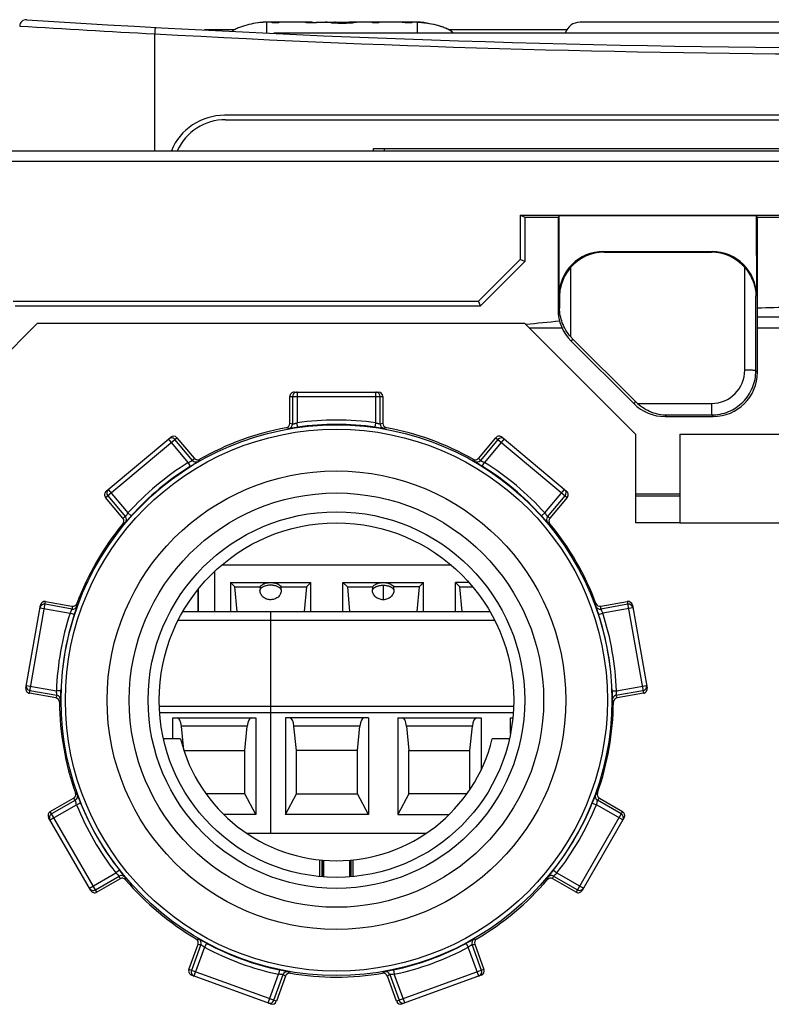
# Model space of a CAD drawing. Header units: millimetres. Extents: x 0 to 1000, y 0 to 850.
# Tile 9 of 80: x 334 to 368, y 189 to 234. Entities that reach past the tile are written whole.
import ezdxf

# ---------------------------------------------------------------- set-up
doc = ezdxf.new("R2010")
doc.units = ezdxf.units.MM
doc.header["$LTSCALE"] = 55.407407
doc.layers.get('0').update_dxf_attribs({"linetype": 'CONTINUOUS'})
for name, color, linetype in [('00_COMPONENTS', 7, 'CONTINUOUS'), ('CHANFREINS', 7, 'CONTINUOUS'), ('CONGES', 7, 'CONTINUOUS')]:
    doc.layers.add(name, color=color, linetype=linetype)

msp = doc.modelspace()

# ---------------------------------------------------------------- linework, layer by layer
at = {"color": 7, "linetype": 'CONTINUOUS'}
for p, q in [((343.806, 233.152), (342.462, 233.152)), ((358.806, 233.152), (353.514, 233.152)), ((309.671, 227.698), (437.149, 227.698)), ((350.081, 227.798), (372.581, 227.798)), ((350.081, 227.698), (350.081, 227.798)), ((350.581, 227.698), (350.581, 227.798)), ((356.703, 224.781), (356.7, 222.785)), ((356.703, 224.781), (356.91, 224.698)), ((356.703, 224.781), (390.117, 224.781)), ((356.91, 224.698), (358.41, 224.698)), ((356.91, 224.698), (356.91, 222.698)), ((358.462, 224.751), (358.41, 224.698)), ((367.357, 224.751), (358.462, 224.751)), ((367.357, 224.751), (367.41, 224.698)), ((367.41, 224.698), (368.91, 224.698)), ((354.822, 220.911), (356.7, 222.785)), ((356.91, 222.698), (354.91, 220.698)), ((356.91, 222.698), (356.7, 222.785)), ((333.822, 220.911), (354.822, 220.911)), ((354.91, 220.698), (354.822, 220.911)), ((333.91, 220.698), (354.91, 220.698)), ((367.41, 220.198), (368.91, 220.198)), ((346.31, 215.388), (346.31, 216.598)), ((346.51, 216.798), (350.31, 216.798)), ((350.51, 216.598), (350.51, 215.388)), ((338.02, 212.325), (340.93, 214.767)), ((341.212, 214.743), (341.99, 213.816)), ((354.83, 213.816), (355.607, 214.743)), ((355.889, 214.767), (358.8, 212.325)), ((338.773, 211.116), (337.995, 212.043)), ((358.825, 212.043), (358.047, 211.116)), ((334.391, 203.441), (335.051, 207.183)), ((335.283, 207.345), (336.474, 207.135)), ((360.345, 207.135), (361.537, 207.345)), ((361.769, 207.183), (362.429, 203.441)), ((335.745, 202.999), (334.553, 203.209)), ((362.266, 203.209), (361.075, 202.999)), ((341.374, 201.148), (340.604, 201.148)), ((356.216, 201.148), (355.446, 201.148)), ((335.495, 197.867), (336.543, 198.472)), ((360.276, 198.472), (361.324, 197.867)), ((337.322, 194.303), (335.422, 197.593)), ((361.398, 197.593), (359.498, 194.303)), ((347.654, 194.934), (347.654, 195.688)), ((347.754, 195.678), (347.754, 194.928)), ((347.824, 195.672), (347.824, 194.92)), ((348.996, 195.672), (348.996, 194.92)), ((349.066, 195.678), (349.066, 194.928)), ((349.166, 194.934), (349.166, 195.688)), ((338.643, 194.835), (337.595, 194.23)), ((359.224, 194.23), (358.176, 194.835)), ((341.751, 190.743), (342.165, 191.88)), ((354.655, 191.88), (355.069, 190.743)), ((345.441, 189.187), (341.871, 190.486)), ((346.111, 190.443), (345.698, 189.306)), ((351.122, 189.306), (350.708, 190.443)), ((354.949, 190.486), (351.379, 189.187))]:
    msp.add_line(p, q, dxfattribs=at)
at = {"color": 9, "linetype": 'CONTINUOUS'}
for p, q in [((319.157, 227.224), (427.662, 227.224)), ((346.31, 216.598), (350.51, 216.598)), ((346.433, 216.598), (346.433, 215.36)), ((346.632, 216.798), (346.632, 215.417)), ((350.187, 215.417), (350.187, 216.798)), ((350.387, 215.36), (350.387, 216.598)), ((346.66, 215.219), (346.632, 215.417)), ((350.159, 215.219), (350.187, 215.417)), ((337.995, 212.043), (341.212, 214.743)), ((341.725, 213.631), (340.837, 214.689)), ((341.914, 213.716), (341.118, 214.664)), ((355.701, 214.664), (354.906, 213.716)), ((355.983, 214.689), (355.095, 213.631)), ((355.607, 214.743), (358.825, 212.043)), ((341.831, 213.461), (341.725, 213.631)), ((354.989, 213.461), (355.095, 213.631)), ((338.089, 212.122), (338.885, 211.174)), ((338.113, 212.404), (339.001, 211.345)), ((357.818, 211.345), (358.706, 212.404)), ((357.935, 211.174), (358.731, 212.122)), ((339.15, 211.212), (339.001, 211.345)), ((357.67, 211.212), (357.818, 211.345)), ((363.91, 210.898), (382.91, 210.898)), ((334.553, 203.209), (335.283, 207.345)), ((336.481, 207.01), (335.261, 207.224)), ((361.558, 207.224), (360.339, 207.01)), ((361.537, 207.345), (362.266, 203.209)), ((335.03, 207.062), (336.39, 206.823)), ((336.58, 206.761), (336.39, 206.823)), ((360.24, 206.761), (360.43, 206.823)), ((361.79, 207.062), (360.43, 206.823)), ((334.412, 203.561), (335.773, 203.321)), ((361.047, 203.321), (362.407, 203.561)), ((334.575, 203.33), (335.794, 203.115)), ((335.973, 203.315), (335.773, 203.321)), ((360.847, 203.315), (361.047, 203.321)), ((361.026, 203.115), (362.245, 203.33)), ((336.629, 198.38), (335.557, 197.761)), ((336.865, 198.253), (336.68, 198.178)), ((359.955, 198.253), (360.14, 198.178)), ((361.263, 197.761), (360.191, 198.38)), ((335.483, 197.488), (336.68, 198.178)), ((337.595, 194.23), (335.495, 197.867)), ((361.324, 197.867), (359.224, 194.23)), ((361.336, 197.488), (360.14, 198.178)), ((347.771, 195.676), (347.771, 194.926)), ((349.049, 195.676), (349.049, 194.926)), ((338.615, 195.223), (338.457, 195.099)), ((358.205, 195.223), (358.363, 195.099)), ((337.261, 194.409), (338.457, 195.099)), ((337.534, 194.336), (338.606, 194.955)), ((358.214, 194.955), (359.286, 194.336)), ((358.363, 195.099), (359.559, 194.409)), ((342.29, 191.864), (341.866, 190.701)), ((342.458, 191.743), (342.054, 190.632)), ((342.552, 191.919), (342.458, 191.743)), ((354.268, 191.919), (354.362, 191.743)), ((354.834, 190.444), (354.362, 191.743)), ((354.954, 190.701), (354.53, 191.864)), ((345.698, 189.306), (341.751, 190.743)), ((345.84, 190.722), (345.799, 190.527)), ((350.98, 190.722), (351.021, 190.527)), ((355.069, 190.743), (351.122, 189.306)), ((341.985, 190.444), (342.054, 190.632)), ((345.326, 189.229), (345.799, 190.527)), ((345.582, 189.348), (346.006, 190.511)), ((350.814, 190.511), (351.237, 189.348)), ((351.494, 189.229), (351.021, 190.527))]:
    msp.add_line(p, q, dxfattribs=at)
at = {"color": 3, "linetype": 'CONTINUOUS'}
for p, q in [((361.91, 214.898), (356.91, 219.898)), ((361.91, 214.898), (361.91, 210.898)), ((363.91, 214.898), (382.91, 214.898)), ((363.91, 214.898), (363.91, 210.898)), ((363.91, 210.898), (361.91, 210.898))]:
    msp.add_line(p, q, dxfattribs=at)
at = {"color": 9, "linetype": 'CONTINUOUS'}
for radius in [12.43, 12.23, 8.5]:
    msp.add_circle((348.41, 202.898), radius, dxfattribs=at)
at = {"color": 7, "linetype": 'CONTINUOUS'}
for radius in [10.35, 9.35, 8]:
    msp.add_circle((348.41, 202.898), radius, dxfattribs=at)
for centre, radius, start, end in [((373.41, 60.448), 160.25, 91.6089, 92.14582), ((373.41, 60.448), 160.25, 95.34468, 95.891), ((348.41, 202.898), 12.5, 100.4342, 119.5658), ((346.11, 215.388), 0.2, 280.4102, 359.9858), ((350.71, 215.388), 0.2, 180.0142, 259.5898), ((348.41, 202.898), 12.5, 60.4342, 79.5658), ((342.143, 213.944), 0.2, 220.0142, 299.5898), ((354.676, 213.944), 0.2, 240.4102, 319.9858), ((338.62, 210.988), 0.2, 320.4102, 39.9858), ((358.2, 210.988), 0.2, 140.0142, 219.5898), ((348.41, 202.898), 12.5, 140.4342, 159.5658), ((348.41, 202.898), 12.5, 20.4342, 39.5658), ((336.509, 207.332), 0.2, 260.0142, 339.5898), ((360.311, 207.332), 0.2, 200.4102, 279.9858), ((335.71, 202.802), 0.2, 0.4102, 79.9858), ((348.41, 202.898), 12.5, 180.4342, 199.5658), ((348.41, 202.898), 12.5, 340.4342, 359.5658), ((361.109, 202.802), 0.2, 100.0142, 179.5898), ((348.41, 202.898), 7.25, 193.968, 346.032), ((336.443, 198.645), 0.2, 300.0142, 19.5898), ((360.377, 198.645), 0.2, 160.4102, 239.9858), ((338.743, 194.661), 0.2, 40.4102, 119.9858), ((348.41, 202.898), 12.5, 220.4342, 239.5658), ((348.41, 202.898), 12.5, 300.4342, 319.5658), ((358.077, 194.661), 0.2, 60.0142, 139.5898), ((341.977, 191.948), 0.2, 340.0142, 59.5898), ((354.843, 191.948), 0.2, 120.4102, 199.9858), ((346.299, 190.375), 0.2, 80.4102, 159.9858), ((348.41, 202.898), 12.5, 260.4342, 279.5658), ((350.52, 190.375), 0.2, 20.0142, 99.5898)]:
    msp.add_arc(centre, radius, start, end, dxfattribs=at)
at = {"color": 9, "linetype": 'CONTINUOUS'}
for centre, radius, start, end in [((346.632, 216.598), 0.2, 105.0935, 180.0176), ((346.633, 216.597), 0.201, 90.0776, 105.0558), ((350.187, 216.597), 0.201, 74.9442, 89.9224), ((350.187, 216.598), 0.2, 359.9824, 74.9065), ((342.837, 200.704), 14.86, 76.656, 77.1353), ((346.232, 215.36), 0.2, 279.9736, 359.988), ((343.035, 200.662), 15.086, 76.9854, 77.4629), ((348.41, 202.898), 12.644, 81.9184, 98.0816), ((348.41, 202.898), 12.444, 81.9184, 98.0816), ((353.785, 200.662), 15.086, 102.5371, 103.0146), ((350.587, 215.36), 0.2, 180.0111, 260.0246), ((353.982, 200.704), 14.86, 102.8647, 103.344), ((340.965, 214.535), 0.2, 39.9908, 92.2888), ((355.855, 214.536), 0.2, 50.0273, 140.0273), ((353.965, 204.64), 15.086, 142.5371, 143.0146), ((354.089, 204.799), 14.86, 142.8647, 143.344), ((342.731, 204.799), 14.86, 36.656, 37.1353), ((342.855, 204.64), 15.086, 36.9854, 37.4629), ((348.41, 202.898), 12.644, 121.9184, 138.0816), ((348.41, 202.898), 12.444, 121.9184, 138.0816), ((342.067, 213.844), 0.2, 220.0111, 300.0246), ((354.752, 213.844), 0.2, 239.9736, 319.988), ((348.41, 202.898), 12.444, 41.9184, 58.0816), ((348.41, 202.898), 12.644, 41.9184, 58.0816), ((338.242, 212.251), 0.2, 130.0273, 220.0273), ((358.578, 212.251), 0.2, 319.9727, 49.9727), ((345.73, 197.73), 15.086, 116.9854, 117.4629), ((338.731, 211.045), 0.2, 319.9736, 39.988), ((358.088, 211.045), 0.2, 140.0111, 220.0246), ((351.09, 197.73), 15.086, 62.5371, 63.0146), ((345.551, 197.636), 14.86, 116.656, 117.1353), ((351.268, 197.636), 14.86, 62.8647, 63.344), ((335.227, 207.028), 0.2, 79.9753, 162.4444), ((351.546, 207.803), 15.086, 182.5371, 183.0146), ((336.515, 207.207), 0.2, 260.0111, 340.0246), ((351.538, 208.005), 14.86, 182.8647, 183.344), ((345.282, 208.005), 14.86, 356.656, 357.1353), ((360.305, 207.207), 0.2, 199.9736, 279.988), ((345.274, 207.803), 15.086, 356.9854, 357.4629), ((361.593, 207.028), 0.2, 10.0273, 100.0273), ((335.225, 207.028), 0.199, 162.3944, 169.9749), ((348.41, 202.898), 12.644, 161.9184, 178.0816), ((348.41, 202.898), 12.444, 161.9184, 178.0816), ((348.41, 202.898), 12.444, 1.9184, 18.0816), ((348.41, 202.898), 12.644, 1.9184, 18.0816), ((334.609, 203.527), 0.2, 170.0273, 260.0273), ((362.212, 203.527), 0.199, 2.3944, 9.9749), ((349.679, 197.217), 15.086, 156.9854, 157.4629), ((335.759, 202.918), 0.2, 359.9736, 79.988), ((361.061, 202.918), 0.2, 100.0111, 180.0246), ((347.141, 197.217), 15.086, 22.5371, 23.0146), ((362.211, 203.527), 0.2, 279.9753, 2.4444), ((349.603, 197.029), 14.86, 156.656, 157.1353), ((347.217, 197.029), 14.86, 22.8647, 23.344), ((347.524, 208.821), 14.86, 222.8647, 223.344), ((349.296, 208.821), 14.86, 316.656, 317.1353), ((347.659, 208.671), 15.086, 222.5371, 223.0146), ((336.529, 198.553), 0.2, 300.0111, 20.0246), ((348.41, 202.898), 12.444, 201.9184, 218.0816), ((348.41, 202.898), 12.444, 321.9184, 338.0816), ((360.291, 198.553), 0.2, 159.9736, 239.988), ((349.16, 208.671), 15.086, 316.9854, 317.4629), ((348.41, 202.898), 12.644, 201.9184, 218.0816), ((348.41, 202.898), 12.644, 321.9184, 338.0816), ((335.657, 197.587), 0.2, 119.9727, 209.9727), ((361.163, 197.587), 0.2, 330.0273, 60.0273), ((338.706, 194.781), 0.2, 39.9736, 119.988), ((353.034, 199.362), 15.086, 196.9854, 197.4629), ((353.096, 199.169), 14.86, 196.656, 197.1353), ((343.724, 199.169), 14.86, 342.8647, 343.344), ((358.114, 194.781), 0.2, 60.0111, 140.0246), ((343.786, 199.362), 15.086, 342.5371, 343.0146), ((337.434, 194.509), 0.2, 210.0273, 300.0273), ((359.386, 194.509), 0.2, 239.9727, 329.9727), ((343.924, 206.866), 14.86, 262.8647, 263.344), ((342.102, 191.932), 0.2, 340.0111, 60.0246), ((354.718, 191.932), 0.2, 119.9736, 199.988), ((352.896, 206.866), 14.86, 276.656, 277.1353), ((344.124, 206.838), 15.086, 262.5371, 263.0146), ((348.41, 202.898), 12.644, 241.9182, 258.0816), ((348.41, 202.898), 12.444, 241.9184, 258.0816), ((348.41, 202.898), 12.444, 281.9184, 298.0816), ((348.41, 202.898), 12.644, 281.9184, 298.0816), ((352.696, 206.838), 15.086, 276.9854, 277.4629), ((342.054, 190.632), 0.2, 159.9727, 249.9727), ((354.766, 190.632), 0.2, 297.5556, 20.0247), ((346.194, 190.443), 0.2, 79.9736, 159.988), ((354.225, 203.162), 15.086, 236.9854, 237.4629), ((354.397, 203.054), 14.86, 236.656, 237.1353), ((342.423, 203.054), 14.86, 302.8647, 303.344), ((350.626, 190.443), 0.2, 20.0111, 100.0246), ((342.594, 203.162), 15.086, 302.5371, 303.0146), ((354.766, 190.631), 0.199, 290.0251, 297.6056), ((345.394, 189.416), 0.2, 257.5556, 340.0247), ((351.425, 189.416), 0.2, 199.9727, 289.9727), ((345.394, 189.415), 0.199, 250.0251, 257.6056)]:
    msp.add_arc(centre, radius, start, end, dxfattribs=at)
at = {"color": 7, "linetype": 'CONTINUOUS'}
for centre, major_axis, start_param, end_param in [((346.51, 216.598), (0.2, 0), 1.570796, 3.141593), ((350.31, 216.598), (0.2, 0), 0, 1.570796), ((341.059, 214.614), (0.153, 0.129), 0, 1.570796), ((355.761, 214.614), (0.153, -0.129), 1.570796, 3.141593), ((338.148, 212.172), (0.153, 0.129), 1.570796, 3.141593), ((358.671, 212.172), (0.153, -0.129), 0, 1.570796), ((335.248, 207.148), (0.035, 0.197), 0, 1.570796), ((361.572, 207.148), (-0.035, 0.197), -1.570796, 0), ((334.588, 203.406), (0.035, 0.197), 1.570796, 3.141593), ((362.232, 203.406), (-0.035, 0.197), -3.141593, -1.570796), ((335.595, 197.693), (-0.1, 0.173), 0, 1.570796), ((361.224, 197.693), (0.1, 0.173), -1.570796, 0), ((337.495, 194.403), (-0.1, 0.173), 1.570796, 3.141593), ((359.325, 194.403), (0.1, 0.173), -3.141593, -1.570796), ((341.939, 190.674), (0.188, -0.068), -3.141593, -1.570796), ((354.881, 190.674), (0.188, 0.068), -1.570796, 0), ((345.509, 189.375), (0.188, -0.068), -1.570796, 0), ((351.31, 189.375), (0.188, 0.068), 3.141593, 4.712389)]:
    msp.add_ellipse(centre, major_axis=major_axis, ratio=0.999048, start_param=start_param, end_param=end_param, dxfattribs=at)
at = {"color": 9, "linetype": 'CONTINUOUS'}
for points, knots in [([(346.267, 215.163), (346.271, 215.163), (346.282, 215.165), (346.306, 215.167), (346.343, 215.173), (346.391, 215.179), (346.449, 215.188), (346.54, 215.202), (346.611, 215.212), (346.66, 215.219)], [0, 0, 0, 0, 0.026148, 0.087555, 0.182146, 0.306608, 0.456352, 0.626021, 1, 1, 1, 1]), ([(346.433, 215.36), (346.434, 215.36), (346.441, 215.362), (346.453, 215.364), (346.472, 215.37), (346.497, 215.377), (346.527, 215.386), (346.572, 215.4), (346.608, 215.41), (346.632, 215.417)], [0, 0, 0, 0, 0.026521, 0.089863, 0.187186, 0.313856, 0.464326, 0.632799, 1, 1, 1, 1]), ([(350.159, 215.219), (350.208, 215.212), (350.28, 215.202), (350.37, 215.188), (350.429, 215.179), (350.477, 215.173), (350.514, 215.167), (350.538, 215.165), (350.549, 215.163), (350.553, 215.163)], [0, 0, 0, 0, 0.373976, 0.543646, 0.69339, 0.817853, 0.912444, 0.97385, 1, 1, 1, 1]), ([(350.187, 215.417), (350.212, 215.41), (350.248, 215.4), (350.293, 215.386), (350.323, 215.377), (350.348, 215.37), (350.367, 215.364), (350.379, 215.362), (350.386, 215.36), (350.387, 215.36)], [0, 0, 0, 0, 0.367198, 0.535673, 0.686144, 0.812813, 0.910136, 0.973478, 1, 1, 1, 1]), ([(341.725, 213.631), (341.748, 213.641), (341.782, 213.656), (341.825, 213.675), (341.854, 213.687), (341.877, 213.698), (341.896, 213.706), (341.907, 213.712), (341.913, 213.714), (341.914, 213.716)], [0, 0, 0, 0, 0.367198, 0.535673, 0.686144, 0.812813, 0.910136, 0.973478, 1, 1, 1, 1]), ([(341.831, 213.461), (341.873, 213.487), (341.934, 213.525), (342.012, 213.573), (342.062, 213.604), (342.104, 213.63), (342.135, 213.649), (342.155, 213.663), (342.165, 213.668), (342.167, 213.671)], [0, 0, 0, 0, 0.373976, 0.543646, 0.69339, 0.817853, 0.912444, 0.97385, 1, 1, 1, 1]), ([(354.652, 213.671), (354.654, 213.668), (354.665, 213.663), (354.684, 213.649), (354.716, 213.63), (354.758, 213.604), (354.808, 213.573), (354.886, 213.525), (354.947, 213.487), (354.989, 213.461)], [0, 0, 0, 0, 0.026148, 0.087555, 0.182146, 0.306608, 0.456352, 0.626021, 1, 1, 1, 1]), ([(354.906, 213.716), (354.906, 213.714), (354.913, 213.712), (354.924, 213.706), (354.942, 213.698), (354.966, 213.687), (354.994, 213.675), (355.038, 213.656), (355.072, 213.641), (355.095, 213.631)], [0, 0, 0, 0, 0.026521, 0.089863, 0.187186, 0.313856, 0.464326, 0.632799, 1, 1, 1, 1]), ([(338.885, 211.174), (338.886, 211.174), (338.89, 211.18), (338.898, 211.19), (338.909, 211.207), (338.923, 211.228), (338.94, 211.254), (338.966, 211.294), (338.987, 211.324), (339.001, 211.345)], [0, 0, 0, 0, 0.026521, 0.089863, 0.187186, 0.313855, 0.464324, 0.632796, 1, 1, 1, 1]), ([(338.885, 210.916), (338.888, 210.918), (338.895, 210.927), (338.912, 210.944), (338.937, 210.972), (338.969, 211.009), (339.008, 211.053), (339.069, 211.121), (339.117, 211.175), (339.15, 211.212)], [0, 0, 0, 0, 0.026149, 0.087555, 0.182146, 0.306607, 0.456349, 0.626018, 1, 1, 1, 1]), ([(357.67, 211.212), (357.703, 211.175), (357.751, 211.121), (357.812, 211.053), (357.851, 211.009), (357.883, 210.972), (357.908, 210.944), (357.925, 210.927), (357.932, 210.918), (357.935, 210.916)], [0, 0, 0, 0, 0.373978, 0.543648, 0.693391, 0.817853, 0.912444, 0.97385, 1, 1, 1, 1]), ([(357.818, 211.345), (357.833, 211.324), (357.853, 211.294), (357.88, 211.254), (357.897, 211.228), (357.911, 211.207), (357.922, 211.19), (357.93, 211.18), (357.933, 211.174), (357.935, 211.174)], [0, 0, 0, 0, 0.3672, 0.535674, 0.686144, 0.812813, 0.910136, 0.973478, 1, 1, 1, 1]), ([(336.58, 206.761), (336.596, 206.808), (336.618, 206.876), (336.647, 206.963), (336.666, 207.019), (336.681, 207.065), (336.693, 207.101), (336.699, 207.124), (336.703, 207.135), (336.703, 207.138)], [0, 0, 0, 0, 0.373976, 0.543646, 0.69339, 0.817853, 0.912444, 0.97385, 1, 1, 1, 1]), ([(360.117, 207.138), (360.116, 207.135), (360.121, 207.124), (360.127, 207.101), (360.139, 207.065), (360.154, 207.019), (360.173, 206.963), (360.202, 206.876), (360.224, 206.808), (360.24, 206.761)], [0, 0, 0, 0, 0.026148, 0.087555, 0.182146, 0.306608, 0.456352, 0.626021, 1, 1, 1, 1]), ([(336.39, 206.823), (336.401, 206.845), (336.418, 206.879), (336.439, 206.921), (336.453, 206.949), (336.464, 206.972), (336.473, 206.99), (336.477, 207.002), (336.481, 207.008), (336.481, 207.01)], [0, 0, 0, 0, 0.367198, 0.535673, 0.686144, 0.812813, 0.910136, 0.973478, 1, 1, 1, 1]), ([(360.339, 207.01), (360.339, 207.008), (360.342, 207.002), (360.347, 206.99), (360.356, 206.972), (360.367, 206.949), (360.381, 206.921), (360.402, 206.879), (360.419, 206.845), (360.43, 206.823)], [0, 0, 0, 0, 0.026521, 0.089863, 0.187186, 0.313856, 0.464326, 0.632799, 1, 1, 1, 1]), ([(335.794, 203.115), (335.795, 203.116), (335.794, 203.123), (335.794, 203.136), (335.791, 203.156), (335.788, 203.181), (335.785, 203.212), (335.779, 203.259), (335.775, 203.296), (335.773, 203.321)], [0, 0, 0, 0, 0.026521, 0.089863, 0.187186, 0.313856, 0.464326, 0.632799, 1, 1, 1, 1]), ([(335.959, 202.918), (335.96, 202.921), (335.96, 202.933), (335.962, 202.957), (335.963, 202.994), (335.965, 203.043), (335.966, 203.102), (335.969, 203.193), (335.971, 203.265), (335.973, 203.315)], [0, 0, 0, 0, 0.026148, 0.087555, 0.182146, 0.306608, 0.456352, 0.626021, 1, 1, 1, 1]), ([(360.847, 203.315), (360.849, 203.265), (360.851, 203.193), (360.854, 203.102), (360.855, 203.043), (360.857, 202.994), (360.857, 202.957), (360.86, 202.933), (360.859, 202.921), (360.861, 202.918)], [0, 0, 0, 0, 0.373976, 0.543646, 0.69339, 0.817853, 0.912444, 0.97385, 1, 1, 1, 1]), ([(361.047, 203.321), (361.044, 203.296), (361.04, 203.259), (361.035, 203.212), (361.031, 203.181), (361.029, 203.156), (361.026, 203.136), (361.026, 203.123), (361.025, 203.116), (361.026, 203.115)], [0, 0, 0, 0, 0.367198, 0.535673, 0.686144, 0.812813, 0.910136, 0.973478, 1, 1, 1, 1]), ([(336.68, 198.178), (336.673, 198.203), (336.665, 198.239), (336.654, 198.285), (336.646, 198.315), (336.64, 198.34), (336.636, 198.36), (336.631, 198.372), (336.63, 198.379), (336.629, 198.38)], [0, 0, 0, 0, 0.367198, 0.535673, 0.686144, 0.812813, 0.910136, 0.973478, 1, 1, 1, 1]), ([(336.865, 198.253), (336.847, 198.299), (336.82, 198.366), (336.786, 198.451), (336.765, 198.506), (336.747, 198.551), (336.733, 198.586), (336.723, 198.607), (336.719, 198.619), (336.717, 198.621)], [0, 0, 0, 0, 0.373976, 0.543646, 0.69339, 0.817853, 0.912444, 0.97385, 1, 1, 1, 1]), ([(360.103, 198.621), (360.101, 198.619), (360.097, 198.607), (360.087, 198.586), (360.073, 198.551), (360.055, 198.506), (360.034, 198.451), (360, 198.366), (359.973, 198.299), (359.955, 198.253)], [0, 0, 0, 0, 0.026148, 0.087555, 0.182146, 0.306608, 0.456352, 0.626021, 1, 1, 1, 1]), ([(360.191, 198.38), (360.19, 198.379), (360.188, 198.372), (360.184, 198.36), (360.18, 198.34), (360.173, 198.315), (360.166, 198.285), (360.155, 198.239), (360.146, 198.203), (360.14, 198.178)], [0, 0, 0, 0, 0.026521, 0.089863, 0.187186, 0.313856, 0.464326, 0.632799, 1, 1, 1, 1]), ([(338.859, 194.91), (338.858, 194.913), (338.85, 194.922), (338.837, 194.942), (338.814, 194.971), (338.783, 195.009), (338.747, 195.055), (338.69, 195.127), (338.645, 195.184), (338.615, 195.223)], [0, 0, 0, 0, 0.026148, 0.087555, 0.182146, 0.306608, 0.456352, 0.626021, 1, 1, 1, 1]), ([(358.205, 195.223), (358.175, 195.184), (358.13, 195.127), (358.073, 195.055), (358.036, 195.009), (358.006, 194.971), (357.983, 194.942), (357.969, 194.922), (357.961, 194.913), (357.96, 194.91)], [0, 0, 0, 0, 0.373976, 0.543646, 0.69339, 0.817853, 0.912444, 0.97385, 1, 1, 1, 1]), ([(338.606, 194.955), (338.606, 194.957), (338.601, 194.961), (338.593, 194.97), (338.578, 194.984), (338.559, 195.002), (338.537, 195.023), (338.502, 195.056), (338.475, 195.082), (338.457, 195.099)], [0, 0, 0, 0, 0.026521, 0.089863, 0.187186, 0.313856, 0.464326, 0.632799, 1, 1, 1, 1]), ([(358.363, 195.099), (358.344, 195.082), (358.318, 195.056), (358.283, 195.023), (358.261, 195.002), (358.242, 194.984), (358.227, 194.97), (358.219, 194.961), (358.214, 194.957), (358.214, 194.955)], [0, 0, 0, 0, 0.367198, 0.535673, 0.686144, 0.812813, 0.910136, 0.973478, 1, 1, 1, 1]), ([(342.552, 191.919), (342.508, 191.942), (342.445, 191.976), (342.364, 192.02), (342.313, 192.048), (342.269, 192.071), (342.237, 192.089), (342.215, 192.099), (342.205, 192.105), (342.201, 192.106)], [0, 0, 0, 0, 0.373976, 0.543646, 0.69339, 0.817853, 0.912444, 0.97385, 1, 1, 1, 1]), ([(354.618, 192.106), (354.615, 192.105), (354.605, 192.099), (354.583, 192.089), (354.55, 192.071), (354.507, 192.048), (354.456, 192.02), (354.375, 191.976), (354.311, 191.942), (354.268, 191.919)], [0, 0, 0, 0, 0.026148, 0.087555, 0.182146, 0.306608, 0.456352, 0.626021, 1, 1, 1, 1]), ([(342.458, 191.743), (342.437, 191.757), (342.407, 191.779), (342.369, 191.808), (342.344, 191.826), (342.324, 191.841), (342.307, 191.853), (342.297, 191.86), (342.291, 191.864), (342.29, 191.864)], [0, 0, 0, 0, 0.367214, 0.535688, 0.686157, 0.812822, 0.91014, 0.973479, 1, 1, 1, 1]), ([(354.53, 191.864), (354.528, 191.864), (354.523, 191.86), (354.512, 191.853), (354.496, 191.841), (354.475, 191.826), (354.451, 191.808), (354.412, 191.779), (354.383, 191.757), (354.362, 191.743)], [0, 0, 0, 0, 0.026521, 0.089863, 0.187186, 0.313856, 0.464326, 0.632799, 1, 1, 1, 1]), ([(346.229, 190.64), (346.226, 190.642), (346.214, 190.644), (346.191, 190.65), (346.154, 190.657), (346.106, 190.667), (346.049, 190.679), (345.959, 190.697), (345.888, 190.712), (345.84, 190.722)], [0, 0, 0, 0, 0.026148, 0.087555, 0.182146, 0.306608, 0.456352, 0.626021, 1, 1, 1, 1]), ([(350.98, 190.722), (350.931, 190.712), (350.861, 190.697), (350.771, 190.679), (350.713, 190.667), (350.666, 190.657), (350.629, 190.65), (350.606, 190.644), (350.594, 190.642), (350.591, 190.64)], [0, 0, 0, 0, 0.373976, 0.543646, 0.69339, 0.817853, 0.912444, 0.97385, 1, 1, 1, 1]), ([(346.006, 190.511), (346.004, 190.513), (345.997, 190.513), (345.985, 190.515), (345.965, 190.516), (345.939, 190.518), (345.908, 190.519), (345.861, 190.522), (345.824, 190.525), (345.799, 190.527)], [0, 0, 0, 0, 0.026521, 0.089863, 0.187186, 0.313856, 0.464326, 0.632799, 1, 1, 1, 1]), ([(351.021, 190.527), (350.996, 190.525), (350.959, 190.522), (350.911, 190.519), (350.881, 190.518), (350.855, 190.516), (350.835, 190.515), (350.822, 190.513), (350.815, 190.513), (350.814, 190.511)], [0, 0, 0, 0, 0.367198, 0.535673, 0.686144, 0.812813, 0.910136, 0.973478, 1, 1, 1, 1])]:
    msp.add_open_spline(points, degree=3, knots=knots, dxfattribs=at)
msp.add_open_spline([(340.837, 214.689), (340.87, 214.716), (340.914, 214.734), (340.957, 214.735)], degree=3, dxfattribs=at)
at = {"layer": '00_COMPONENTS', "color": 7, "linetype": 'CONTINUOUS'}
for p, q in [((347.299, 233.498), (345.26, 233.498)), ((345.507, 233.467), (345.507, 233.498)), ((345.805, 233.467), (345.507, 233.467)), ((345.805, 233.498), (345.805, 233.467)), ((347.49, 233.467), (347.116, 233.467)), ((347.49, 233.498), (348.325, 233.498)), ((348.778, 233.496), (348.971, 233.498)), ((352.06, 233.498), (349.003, 233.498)), ((349.217, 233.483), (349.192, 233.481)), ((350.04, 233.467), (350.04, 233.498)), ((350.325, 233.467), (350.04, 233.467)), ((350.325, 233.498), (350.325, 233.467)), ((351.812, 233.467), (351.507, 233.467)), ((351.527, 233.498), (351.527, 233.467)), ((351.812, 233.498), (351.812, 233.467)), ((387.41, 233.498), (359.41, 233.498)), ((401.241, 232.998), (345.579, 232.998)), ((403.46, 229.298), (343.36, 229.298)), ((343.41, 229.098), (403.41, 229.098)), ((357.11, 219.698), (358.59, 219.698)), ((367.41, 219.698), (368.91, 219.698)), ((363.91, 212.198), (361.91, 212.198)), ((353.596, 208.986), (343.224, 208.986)), ((342.9, 208.694), (342.9, 206.898)), ((343.624, 208.208), (343.822, 208.011)), ((343.624, 208.208), (347.256, 208.208)), ((343.624, 208.208), (343.624, 206.898)), ((343.822, 208.011), (344.965, 208.011)), ((343.923, 206.898), (343.822, 208.011)), ((345.915, 208.011), (347.057, 208.011)), ((347.057, 208.011), (346.957, 206.898)), ((347.057, 208.011), (347.256, 208.208)), ((347.256, 206.898), (347.256, 208.208)), ((348.704, 208.208), (348.902, 208.011)), ((348.704, 208.208), (352.336, 208.208)), ((348.704, 206.898), (348.704, 208.208)), ((348.902, 208.011), (350.045, 208.011)), ((348.902, 208.011), (349.003, 206.898)), ((352.137, 208.011), (350.995, 208.011)), ((352.137, 208.011), (352.037, 206.898)), ((352.137, 208.011), (352.336, 208.208)), ((352.336, 206.898), (352.336, 208.208)), ((353.784, 208.208), (353.982, 208.011)), ((354.392, 208.208), (353.784, 208.208)), ((353.784, 206.898), (353.784, 208.208)), ((353.982, 208.011), (354.56, 208.011)), ((354.083, 206.898), (353.982, 208.011)), ((342.15, 207.877), (342.15, 206.898)), ((342.176, 207.91), (342.176, 206.898)), ((341.482, 206.898), (355.338, 206.898)), ((345.44, 206.898), (345.44, 196.898)), ((340.417, 202.628), (356.403, 202.628)), ((341.025, 202.098), (344.775, 202.098)), ((341.025, 201.148), (341.025, 202.098)), ((344.775, 202.098), (344.775, 197.74)), ((349.855, 202.098), (346.105, 202.098)), ((346.105, 202.098), (346.105, 197.74)), ((349.855, 202.098), (349.855, 197.74)), ((351.185, 202.098), (354.935, 202.098)), ((351.185, 202.098), (351.185, 197.74)), ((354.935, 202.098), (354.935, 199.739)), ((356.265, 202.098), (356.369, 202.098)), ((356.265, 201.396), (356.265, 202.098)), ((341.523, 200.642), (341.413, 201.728)), ((344.275, 200.618), (344.387, 201.728)), ((346.605, 200.618), (346.493, 201.728)), ((349.355, 200.618), (349.467, 201.728)), ((351.573, 201.728), (351.685, 200.618)), ((354.435, 200.618), (354.547, 201.728)), ((341.53, 200.618), (344.275, 200.618)), ((344.275, 198.668), (344.275, 200.618)), ((349.355, 200.618), (346.605, 200.618)), ((346.605, 198.668), (346.605, 200.618)), ((349.355, 198.668), (349.355, 200.618)), ((351.685, 200.618), (354.435, 200.618)), ((351.685, 198.668), (351.685, 200.618)), ((354.435, 198.869), (354.435, 200.618)), ((344.275, 198.668), (342.525, 198.668)), ((344.775, 197.74), (344.275, 198.668)), ((346.105, 197.74), (346.605, 198.668)), ((346.605, 198.668), (349.355, 198.668)), ((349.855, 197.74), (349.355, 198.668)), ((351.685, 198.668), (351.185, 197.74)), ((354.295, 198.668), (351.685, 198.668)), ((344.775, 197.74), (343.317, 197.74)), ((349.855, 197.74), (346.105, 197.74)), ((351.185, 197.74), (353.502, 197.74)), ((344.344, 196.898), (352.476, 196.898))]:
    msp.add_line(p, q, dxfattribs=at)
at = {"layer": '00_COMPONENTS', "color": 9, "linetype": 'CONTINUOUS'}
for p, q in [((347.099, 233.498), (347.099, 233.467)), ((348.129, 233.498), (348.129, 233.479)), ((348.316, 233.498), (348.316, 233.467)), ((348.641, 233.496), (348.641, 233.459)), ((349.11, 233.498), (349.11, 233.481)), ((352.06, 233.498), (352.06, 232.998)), ((340.21, 227.698), (340.21, 232.973)), ((363.91, 212.105), (361.91, 212.105)), ((350.52, 208.085), (350.52, 207.43)), ((355.559, 206.485), (341.26, 206.485)), ((356.387, 202.328), (340.433, 202.328)), ((344.387, 201.728), (341.413, 201.728)), ((349.467, 201.728), (346.493, 201.728)), ((354.547, 201.728), (351.573, 201.728))]:
    msp.add_line(p, q, dxfattribs=at)
at = {"layer": '00_COMPONENTS', "color": 7, "linetype": 'CONTINUOUS'}
for centre, radius, start, end in [((334.415, 233.311), 0.3, 86.2755, 179.4511), ((373.41, 832.343), 600, 266.275496, 273.724504), ((345.349, 230.064), 3.437, 95.4164, 97.2951), ((345.317, 230.389), 3.111, 94.8158, 95.4023), ((345.316, 230.4), 3.1, 94.866, 95.2871), ((345.304, 230.54), 2.96, 94.2914, 94.867), ((345.305, 230.528), 2.971, 94.3314, 94.8148), ((345.29, 230.738), 2.761, 93.1808, 94.297), ((345.286, 230.805), 2.694, 93.1368, 93.9372), ((345.275, 231.009), 2.489, 92.2536, 93.137), ((345.261, 231.415), 2.083, 90.0188, 91.751), ((348.596, 238.828), 5.368, 265.2353, 267.019), ((348.634, 239.648), 6.189, 267.0602, 269.0881), ((348.322, 227.907), 5.591, 89.5365, 89.9718), ((348.662, 241.096), 7.637, 269.0526, 269.7117), ((348.667, 241.954), 8.495, 269.7055, 270.0017), ((348.643, 255.922), 22.426, 269.9952, 270.3442), ((348.669, 241.016), 7.557, 269.9917, 270.7237), ((348.693, 239.405), 5.946, 270.6807, 272.4392), ((348.715, 238.753), 5.293, 272.5032, 275.1713), ((349.004, 227.845), 5.654, 90.015, 90.3371), ((351.306, 233.001), 0.497, 88.2017, 89.9883), ((352.059, 231.415), 2.083, 88.2442, 89.9811), ((352.05, 231.111), 2.387, 86.7881, 88.2456), ((352.032, 230.769), 2.729, 85.978, 86.8446), ((352.018, 230.573), 2.926, 85.1283, 85.9775), ((352.004, 230.4), 3.1, 84.7142, 85.1321), ((351.97, 230.059), 3.442, 82.7059, 84.5416), ((359.41, 232.798), 0.7, 90, 163.3985), ((343.36, 226.698), 2.6, 90, 157.3551), ((343.41, 226.698), 2.4, 90, 155.3749), ((368.017, 207.086), 17.996, 177.0516, 177.4822), ((333.023, 207.086), 17.996, 2.5178, 2.9484), ((345.341, 207.859), 0.383, 177.4817, 181.3418)]:
    msp.add_arc(centre, radius, start, end, dxfattribs=at)
at = {"layer": '00_COMPONENTS', "color": 9, "linetype": 'CONTINUOUS'}
for centre, radius, start, end in [((375.146, 896.227), 664.174, 266.458188, 266.984855), ((373.41, 832.355), 600.301, 266.829633, 273.170367)]:
    msp.add_arc(centre, radius, start, end, dxfattribs=at)
at = {"layer": '00_COMPONENTS', "color": 7, "linetype": 'CONTINUOUS'}
for centre, major_axis, ratio, start_param, end_param in [((345.44, 207.008), (0, 3.201), 0.156198, 1.252132, 1.296223), ((345.44, 207.008), (0, 3.201), 0.156198, -1.296223, -1.252132), ((341.23, 201.598), (0, 0.5), 0.377358, -1.308997, 0), ((344.569, 201.598), (0, 0.5), 0.377358, 0, 1.308997), ((346.31, 201.598), (0, 0.5), 0.377358, -1.308997, 0), ((349.649, 201.598), (0, 0.5), 0.377358, 0, 1.308997), ((351.39, 201.598), (0, 0.5), 0.377358, -1.308997, 0), ((354.729, 201.598), (0, 0.5), 0.377358, 0, 1.308997)]:
    msp.add_ellipse(centre, major_axis=major_axis, ratio=ratio, start_param=start_param, end_param=end_param, dxfattribs=at)
for points, knots in [([(345.26, 233.498), (345.125, 233.498), (344.856, 233.473), (344.46, 233.396), (344.136, 233.302), (343.888, 233.2), (343.768, 233.134), (343.717, 233.09)], [0, 0, 0, 0, 0.250017, 0.50011, 0.750162, 0.875207, 1, 1, 1, 1]), ([(348.003, 233.492), (347.994, 233.493), (347.961, 233.496), (347.929, 233.498), (347.905, 233.498)], [0, 0, 0, 0, 0.288014, 1, 1, 1, 1]), ([(348.15, 233.479), (348.137, 233.48), (348.088, 233.484), (348.039, 233.489), (348.003, 233.492)], [0, 0, 0, 0, 0.275542, 1, 1, 1, 1]), ([(348.367, 233.498), (348.389, 233.498), (348.48, 233.497), (348.572, 233.496), (348.641, 233.496)], [0, 0, 0, 0, 0.235925, 1, 1, 1, 1]), ([(349.414, 233.498), (349.401, 233.498), (349.335, 233.495), (349.27, 233.488), (349.217, 233.483)], [0, 0, 0, 0, 0.198481, 1, 1, 1, 1]), ([(352.06, 233.498), (352.203, 233.498), (352.491, 233.469), (352.843, 233.398), (353.12, 233.319), (353.323, 233.247), (353.489, 233.171), (353.604, 233.094), (353.66, 233.033), (353.66, 232.998)], [0, 0, 0, 0, 0.25003, 0.500473, 0.625733, 0.750982, 0.876159, 0.938737, 1, 1, 1, 1]), ([(352.792, 233.405), (352.872, 233.387), (353.032, 233.346), (353.266, 233.27), (353.458, 233.188), (353.592, 233.105), (353.66, 233.038), (353.66, 232.998)], [0, 0, 0, 0, 0.250832, 0.50164, 0.752313, 0.877624, 1, 1, 1, 1]), ([(344.965, 208.011), (344.983, 208.042), (345.023, 208.084), (345.088, 208.127), (345.148, 208.155), (345.214, 208.179), (345.312, 208.201), (345.388, 208.208), (345.44, 208.208)], [0, 0, 0, 0, 0.200034, 0.314776, 0.438909, 0.571339, 0.710437, 1, 1, 1, 1]), ([(345.44, 208.208), (345.491, 208.208), (345.568, 208.201), (345.665, 208.179), (345.732, 208.155), (345.792, 208.127), (345.857, 208.084), (345.897, 208.042), (345.915, 208.011)], [0, 0, 0, 0, 0.289563, 0.428662, 0.561091, 0.685224, 0.799966, 1, 1, 1, 1]), ([(350.045, 208.011), (350.063, 208.042), (350.103, 208.084), (350.168, 208.127), (350.228, 208.155), (350.294, 208.179), (350.392, 208.201), (350.468, 208.208), (350.52, 208.208)], [0, 0, 0, 0, 0.200034, 0.314776, 0.438909, 0.571339, 0.710437, 1, 1, 1, 1]), ([(350.52, 208.208), (350.571, 208.208), (350.648, 208.201), (350.745, 208.179), (350.812, 208.155), (350.872, 208.127), (350.937, 208.084), (350.977, 208.042), (350.995, 208.011)], [0, 0, 0, 0, 0.289563, 0.428662, 0.561091, 0.685224, 0.799966, 1, 1, 1, 1]), ([(345.921, 207.876), (345.922, 207.848), (345.919, 207.791), (345.894, 207.708), (345.852, 207.632), (345.794, 207.564), (345.722, 207.508), (345.611, 207.451), (345.455, 207.419), (345.296, 207.443), (345.182, 207.494), (345.107, 207.546), (345.044, 207.61), (344.997, 207.684), (344.967, 207.765), (344.959, 207.822), (344.958, 207.85)], [0, 0, 0, 0, 0.058962, 0.118389, 0.178781, 0.240469, 0.303571, 0.367981, 0.498898, 0.630127, 0.694884, 0.758405, 0.820521, 0.881281, 0.940955, 1, 1, 1, 1]), ([(350.52, 207.43), (350.488, 207.43), (350.423, 207.436), (350.331, 207.462), (350.245, 207.503), (350.171, 207.559), (350.111, 207.627), (350.067, 207.705), (350.041, 207.789), (350.037, 207.847), (350.039, 207.876)], [0, 0, 0, 0, 0.132145, 0.263216, 0.392295, 0.518733, 0.642291, 0.763183, 0.882077, 1, 1, 1, 1]), ([(351.001, 207.876), (351.002, 207.847), (350.998, 207.789), (350.973, 207.705), (350.929, 207.627), (350.869, 207.559), (350.794, 207.503), (350.709, 207.462), (350.616, 207.436), (350.552, 207.43), (350.52, 207.43)], [0, 0, 0, 0, 0.117923, 0.236817, 0.357709, 0.481268, 0.607705, 0.736784, 0.867855, 1, 1, 1, 1])]:
    msp.add_open_spline(points, degree=3, knots=knots, dxfattribs=at)
at = {"layer": '00_COMPONENTS', "color": 9, "linetype": 'CONTINUOUS'}
for points, knots in [([(345.26, 233.498), (345.259, 233.498), (345.261, 233.493), (345.258, 233.484), (345.261, 233.458), (345.26, 233.423), (345.26, 233.375), (345.26, 233.316), (345.26, 233.194), (345.26, 233.092), (345.26, 233.014)], [0, 0, 0, 0, 0.005607, 0.020717, 0.072905, 0.149161, 0.247186, 0.367778, 0.515532, 1, 1, 1, 1]), ([(340.226, 233.262), (340.225, 233.262), (340.228, 233.25), (340.223, 233.238), (340.224, 233.21), (340.221, 233.175), (340.219, 233.132), (340.215, 233.064), (340.212, 233.01), (340.21, 232.973)], [0, 0, 0, 0, 0.01924, 0.075621, 0.167133, 0.290727, 0.441744, 0.615209, 1, 1, 1, 1]), ([(345.44, 208.085), (345.387, 208.085), (345.307, 208.078), (345.207, 208.054), (345.139, 208.029), (345.078, 207.998), (345.027, 207.963), (344.986, 207.922), (344.966, 207.892), (344.959, 207.876)], [0, 0, 0, 0, 0.291783, 0.431544, 0.564146, 0.687884, 0.801699, 0.90541, 1, 1, 1, 1]), ([(345.921, 207.876), (345.914, 207.892), (345.893, 207.922), (345.853, 207.963), (345.801, 207.998), (345.741, 208.029), (345.673, 208.054), (345.572, 208.078), (345.493, 208.085), (345.44, 208.085)], [0, 0, 0, 0, 0.09459, 0.198301, 0.312116, 0.435854, 0.568456, 0.708217, 1, 1, 1, 1]), ([(350.039, 207.876), (350.042, 207.884), (350.051, 207.899), (350.067, 207.92), (350.086, 207.941), (350.107, 207.961), (350.131, 207.979), (350.158, 207.997), (350.187, 208.013), (350.218, 208.028), (350.252, 208.041), (350.299, 208.056), (350.387, 208.078), (350.467, 208.085), (350.52, 208.085)], [0, 0, 0, 0, 0.04616, 0.09466, 0.14515, 0.198445, 0.254181, 0.312299, 0.372926, 0.436046, 0.501376, 0.568652, 0.708348, 1, 1, 1, 1]), ([(350.52, 208.085), (350.573, 208.085), (350.652, 208.078), (350.741, 208.056), (350.788, 208.041), (350.822, 208.028), (350.853, 208.013), (350.882, 207.997), (350.909, 207.979), (350.933, 207.961), (350.954, 207.941), (350.973, 207.92), (350.989, 207.899), (350.997, 207.884), (351.001, 207.876)], [0, 0, 0, 0, 0.291652, 0.431348, 0.498624, 0.563954, 0.627074, 0.687701, 0.745819, 0.801555, 0.85485, 0.90534, 0.953841, 1, 1, 1, 1])]:
    msp.add_open_spline(points, degree=3, knots=knots, dxfattribs=at)
at = {"layer": '00_COMPONENTS', "color": 7, "linetype": 'CONTINUOUS'}
for points in [[(346.97, 233.496), (346.955, 233.497), (346.94, 233.498), (346.925, 233.498)], [(347.116, 233.467), (347.068, 233.481), (347.019, 233.491), (346.97, 233.496)], [(347.299, 233.498), (347.363, 233.498), (347.428, 233.485), (347.49, 233.467)], [(351.386, 233.492), (351.365, 233.495), (351.343, 233.497), (351.322, 233.498)], [(351.507, 233.467), (351.467, 233.478), (351.427, 233.487), (351.386, 233.492)], [(352.06, 233.498), (352.306, 233.498), (352.552, 233.46), (352.792, 233.405)]]:
    msp.add_open_spline(points, degree=3, dxfattribs=at)
at = {"layer": 'CHANFREINS', "color": 3, "linetype": 'CONTINUOUS'}
for p, q in [((334.91, 219.898), (332.91, 217.898)), ((356.91, 219.898), (334.91, 219.898))]:
    msp.add_line(p, q, dxfattribs=at)
at = {"layer": 'CONGES', "color": 7, "linetype": 'CONTINUOUS'}
for p, q in [((358.41, 224.698), (358.41, 220.524)), ((358.458, 221.151), (358.462, 224.751)), ((367.357, 224.751), (367.362, 221.151)), ((367.41, 217.697), (367.41, 224.698)), ((360.457, 223.148), (365.363, 223.148)), ((360.49, 223.114), (365.33, 223.114)), ((361.826, 216.284), (358.996, 219.11)), ((359.082, 219.196), (361.914, 216.371)), ((363.241, 215.698), (365.409, 215.698))]:
    msp.add_line(p, q, dxfattribs=at)
at = {"layer": 'CONGES', "color": 9, "linetype": 'CONTINUOUS'}
for p, q in [((360.49, 223.114), (360.457, 223.148)), ((365.363, 223.148), (365.33, 223.114)), ((358.977, 222.419), (358.979, 219.308)), ((366.84, 217.793), (366.843, 222.419)), ((358.478, 221.131), (358.458, 221.151)), ((358.478, 221.131), (358.478, 220.592)), ((367.34, 217.767), (367.342, 221.131)), ((367.362, 221.151), (367.342, 221.131)), ((358.41, 220.524), (358.478, 220.592)), ((358.996, 219.11), (359.082, 219.196)), ((367.34, 217.767), (367.41, 217.697)), ((361.914, 216.371), (361.826, 216.284)), ((361.996, 216.294), (365.338, 216.294)), ((365.338, 216.294), (365.338, 215.769)), ((363.312, 215.769), (363.241, 215.698)), ((363.312, 215.769), (365.338, 215.769)), ((365.338, 215.769), (365.409, 215.698))]:
    msp.add_line(p, q, dxfattribs=at)
msp.add_arc((365.339, 217.795), 1.501, 269.9668, 359.8935, dxfattribs=at)
at = {"layer": 'CONGES', "color": 7, "linetype": 'CONTINUOUS'}
for centre, major_axis, ratio, start_param, end_param in [((360.459, 221.146), (-1.415, 1.417), 0.998784, -0.78418, 0.784181), ((360.496, 221.109), (-0.988, 1.746), 0.996452, -0.513576, 0.345347), ((365.324, 221.109), (0.988, 1.746), 0.996452, -0.345347, 0.513576), ((365.361, 221.146), (1.415, 1.417), 0.998784, -0.784181, 0.78418), ((360.411, 220.524), (2.001, 0), 0.998781, -3.141593, -2.356194), ((360.496, 220.609), (1.975, -0.32), 0.998074, -2.271037, -2.195075), ((365.409, 217.697), (2.001, 0), 0.998781, -1.570796, 0), ((363.241, 217.697), (2.001, 0), 0.998781, -2.356194, -1.570796), ((363.328, 217.784), (1.975, -0.32), 0.998074, -2.195075, -2.138983)]:
    msp.add_ellipse(centre, major_axis=major_axis, ratio=ratio, start_param=start_param, end_param=end_param, dxfattribs=at)
for points, knots in [([(358.977, 222.419), (358.82, 222.236), (358.573, 221.827), (358.482, 221.358), (358.478, 221.131)], [0, 0, 0, 0, 0.515344, 1, 1, 1, 1]), ([(366.843, 222.419), (367, 222.236), (367.247, 221.827), (367.338, 221.358), (367.342, 221.131)], [0, 0, 0, 0, 0.515344, 1, 1, 1, 1]), ([(358.979, 219.308), (358.82, 219.492), (358.573, 219.9), (358.482, 220.368), (358.478, 220.592)], [0, 0, 0, 0, 0.520429, 1, 1, 1, 1]), ([(365.338, 215.769), (365.598, 215.769), (366.124, 215.873), (366.789, 216.317), (367.235, 216.981), (367.34, 217.507), (367.34, 217.767)], [0, 0, 0, 0, 0.250147, 0.500183, 0.750113, 1, 1, 1, 1]), ([(361.996, 216.294), (362.181, 216.129), (362.599, 215.868), (363.081, 215.773), (363.312, 215.769)], [0, 0, 0, 0, 0.51849, 1, 1, 1, 1])]:
    msp.add_open_spline(points, degree=3, knots=knots, dxfattribs=at)
at = {"layer": 'CONGES', "color": 9, "linetype": 'CONTINUOUS'}
msp.add_open_spline([(367.34, 217.767), (367.337, 217.771), (367.32, 217.773), (367.292, 217.778), (367.244, 217.782), (367.155, 217.787), (367.018, 217.791), (366.902, 217.793), (366.84, 217.793)], degree=3, knots=[0, 0, 0, 0, 0.026885, 0.088243, 0.182848, 0.307143, 0.626458, 1, 1, 1, 1], dxfattribs=at)

doc.saveas('drawing.dxf')
